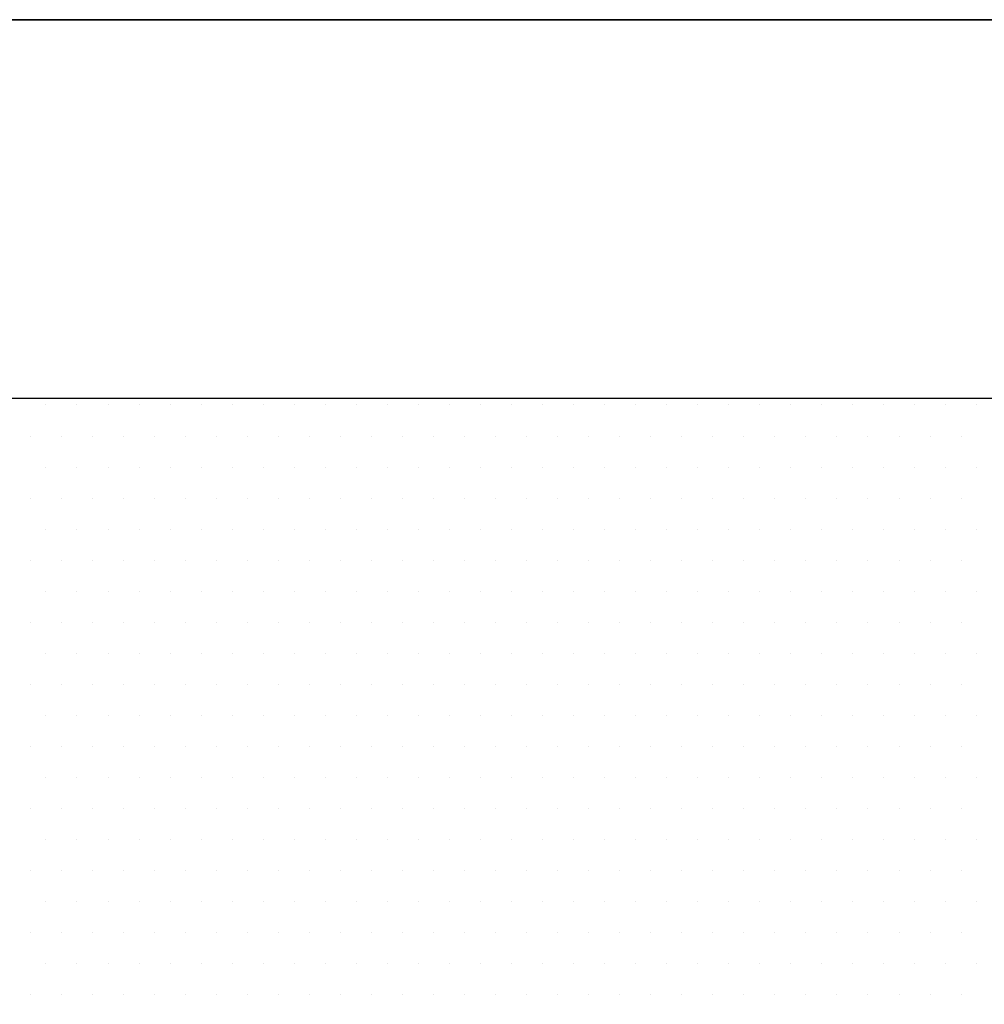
# Model space of a CAD drawing. Extents: x -71 to 52, y -13 to 68.
# Tile 60 of 81: x 32.5867 to 32.6748, y 50.3207 to 50.4107. Entities that reach past the tile are written whole.
import ezdxf

# ---------------------------------------------------------------- set-up
doc = ezdxf.new("R2010")
doc.units = 0
doc.header["$LTSCALE"] = 1.21
doc.header["$MEASUREMENT"] = 0
doc.layers.get('0').update_dxf_attribs({"linetype": 'CONTINUOUS'})
doc.layers.add('DIECUT', color=161, linetype='CONTINUOUS')
doc.layers.add('parker', color=40, linetype='CONTINUOUS')

# ---------------------------------------------------------------- blocks, each defined once
blk = doc.blocks.new('*X5')
at = {"color": 0}
for p, q in [((9.87188, 1.4625), (9.87188, 1.4625)), ((9.88125, 1.4625), (9.88125, 1.4625)), ((9.89063, 1.4625), (9.89063, 1.4625)), ((9.9, 1.4625), (9.9, 1.4625)), ((9.90938, 1.4625), (9.90938, 1.4625)), ((9.91875, 1.4625), (9.91875, 1.4625)), ((9.92813, 1.4625), (9.92813, 1.4625)), ((9.9375, 1.4625), (9.9375, 1.4625)), ((9.94688, 1.4625), (9.94688, 1.4625)), ((9.95625, 1.4625), (9.95625, 1.4625)), ((9.96563, 1.4625), (9.96563, 1.4625)), ((9.975, 1.4625), (9.975, 1.4625)), ((9.98438, 1.4625), (9.98438, 1.4625)), ((9.99375, 1.4625), (9.99375, 1.4625)), ((10.00313, 1.4625), (10.00313, 1.4625)), ((10.0125, 1.4625), (10.0125, 1.4625)), ((10.02188, 1.4625), (10.02188, 1.4625)), ((10.03125, 1.4625), (10.03125, 1.4625)), ((10.04063, 1.4625), (10.04063, 1.4625)), ((10.05, 1.4625), (10.05, 1.4625)), ((10.05938, 1.4625), (10.05938, 1.4625)), ((10.06875, 1.4625), (10.06875, 1.4625)), ((10.07813, 1.4625), (10.07813, 1.4625)), ((10.0875, 1.4625), (10.0875, 1.4625)), ((10.09688, 1.4625), (10.09688, 1.4625)), ((10.10625, 1.4625), (10.10625, 1.4625)), ((10.11563, 1.4625), (10.11563, 1.4625)), ((10.125, 1.4625), (10.125, 1.4625)), ((10.13438, 1.4625), (10.13438, 1.4625)), ((10.14375, 1.4625), (10.14375, 1.4625)), ((10.15313, 1.4625), (10.15313, 1.4625)), ((9.86719, 1.45312), (9.86719, 1.45312)), ((9.87656, 1.45312), (9.87656, 1.45312)), ((9.88594, 1.45312), (9.88594, 1.45312)), ((9.89531, 1.45312), (9.89531, 1.45312)), ((9.90469, 1.45312), (9.90469, 1.45312)), ((9.91406, 1.45312), (9.91406, 1.45312)), ((9.92344, 1.45312), (9.92344, 1.45312)), ((9.93281, 1.45312), (9.93281, 1.45312)), ((9.94219, 1.45312), (9.94219, 1.45312)), ((9.95156, 1.45312), (9.95156, 1.45312)), ((9.96094, 1.45312), (9.96094, 1.45312)), ((9.97031, 1.45312), (9.97031, 1.45312)), ((9.97969, 1.45312), (9.97969, 1.45312)), ((9.98906, 1.45312), (9.98906, 1.45312)), ((9.99844, 1.45312), (9.99844, 1.45312)), ((10.00781, 1.45312), (10.00781, 1.45312)), ((10.01719, 1.45312), (10.01719, 1.45312)), ((10.02656, 1.45312), (10.02656, 1.45312)), ((10.03594, 1.45312), (10.03594, 1.45312)), ((10.04531, 1.45312), (10.04531, 1.45312)), ((10.05469, 1.45312), (10.05469, 1.45312)), ((10.06406, 1.45312), (10.06406, 1.45312)), ((10.07344, 1.45312), (10.07344, 1.45312)), ((10.08281, 1.45312), (10.08281, 1.45312)), ((10.09219, 1.45312), (10.09219, 1.45312)), ((10.10156, 1.45312), (10.10156, 1.45312)), ((10.11094, 1.45312), (10.11094, 1.45312)), ((10.12031, 1.45312), (10.12031, 1.45312)), ((10.12969, 1.45312), (10.12969, 1.45312)), ((10.13906, 1.45312), (10.13906, 1.45312)), ((10.14844, 1.45312), (10.14844, 1.45312)), ((9.87188, 1.44375), (9.87188, 1.44375)), ((9.88125, 1.44375), (9.88125, 1.44375)), ((9.89063, 1.44375), (9.89063, 1.44375)), ((9.9, 1.44375), (9.9, 1.44375)), ((9.90938, 1.44375), (9.90938, 1.44375)), ((9.91875, 1.44375), (9.91875, 1.44375)), ((9.92813, 1.44375), (9.92813, 1.44375)), ((9.9375, 1.44375), (9.9375, 1.44375)), ((9.94688, 1.44375), (9.94688, 1.44375)), ((9.95625, 1.44375), (9.95625, 1.44375)), ((9.96563, 1.44375), (9.96563, 1.44375)), ((9.975, 1.44375), (9.975, 1.44375)), ((9.98438, 1.44375), (9.98438, 1.44375)), ((9.99375, 1.44375), (9.99375, 1.44375)), ((10.00313, 1.44375), (10.00313, 1.44375)), ((10.0125, 1.44375), (10.0125, 1.44375)), ((10.02188, 1.44375), (10.02188, 1.44375)), ((10.03125, 1.44375), (10.03125, 1.44375)), ((10.04063, 1.44375), (10.04063, 1.44375)), ((10.05, 1.44375), (10.05, 1.44375)), ((10.05938, 1.44375), (10.05938, 1.44375)), ((10.06875, 1.44375), (10.06875, 1.44375)), ((10.07813, 1.44375), (10.07813, 1.44375)), ((10.0875, 1.44375), (10.0875, 1.44375)), ((10.09688, 1.44375), (10.09688, 1.44375)), ((10.10625, 1.44375), (10.10625, 1.44375)), ((10.11563, 1.44375), (10.11563, 1.44375)), ((10.125, 1.44375), (10.125, 1.44375)), ((10.13438, 1.44375), (10.13438, 1.44375)), ((10.14375, 1.44375), (10.14375, 1.44375)), ((10.15313, 1.44375), (10.15313, 1.44375)), ((9.86719, 1.43437), (9.86719, 1.43437)), ((9.87656, 1.43437), (9.87656, 1.43437)), ((9.88594, 1.43437), (9.88594, 1.43437)), ((9.89531, 1.43437), (9.89531, 1.43437)), ((9.90469, 1.43437), (9.90469, 1.43437)), ((9.91406, 1.43437), (9.91406, 1.43437)), ((9.92344, 1.43437), (9.92344, 1.43437)), ((9.93281, 1.43437), (9.93281, 1.43437)), ((9.94219, 1.43437), (9.94219, 1.43437)), ((9.95156, 1.43437), (9.95156, 1.43437)), ((9.96094, 1.43437), (9.96094, 1.43437)), ((9.97031, 1.43437), (9.97031, 1.43437)), ((9.97969, 1.43437), (9.97969, 1.43437)), ((9.98906, 1.43437), (9.98906, 1.43437)), ((9.99844, 1.43437), (9.99844, 1.43437)), ((10.00781, 1.43437), (10.00781, 1.43437)), ((10.01719, 1.43437), (10.01719, 1.43437)), ((10.02656, 1.43437), (10.02656, 1.43437)), ((10.03594, 1.43437), (10.03594, 1.43437)), ((10.04531, 1.43437), (10.04531, 1.43437)), ((10.05469, 1.43437), (10.05469, 1.43437)), ((10.06406, 1.43437), (10.06406, 1.43437)), ((10.07344, 1.43437), (10.07344, 1.43437)), ((10.08281, 1.43437), (10.08281, 1.43437)), ((10.09219, 1.43437), (10.09219, 1.43437)), ((10.10156, 1.43437), (10.10156, 1.43437)), ((10.11094, 1.43437), (10.11094, 1.43437)), ((10.12031, 1.43437), (10.12031, 1.43437)), ((10.12969, 1.43437), (10.12969, 1.43437)), ((10.13906, 1.43437), (10.13906, 1.43437)), ((10.14844, 1.43437), (10.14844, 1.43437)), ((9.87188, 1.425), (9.87188, 1.425)), ((9.88125, 1.425), (9.88125, 1.425)), ((9.89063, 1.425), (9.89063, 1.425)), ((9.9, 1.425), (9.9, 1.425)), ((9.90938, 1.425), (9.90938, 1.425)), ((9.91875, 1.425), (9.91875, 1.425)), ((9.92813, 1.425), (9.92813, 1.425)), ((9.9375, 1.425), (9.9375, 1.425)), ((9.94688, 1.425), (9.94688, 1.425)), ((9.95625, 1.425), (9.95625, 1.425)), ((9.96563, 1.425), (9.96563, 1.425)), ((9.975, 1.425), (9.975, 1.425)), ((9.98438, 1.425), (9.98438, 1.425)), ((9.99375, 1.425), (9.99375, 1.425)), ((10.00313, 1.425), (10.00313, 1.425)), ((10.0125, 1.425), (10.0125, 1.425)), ((10.02188, 1.425), (10.02188, 1.425)), ((10.03125, 1.425), (10.03125, 1.425)), ((10.04063, 1.425), (10.04063, 1.425)), ((10.05, 1.425), (10.05, 1.425)), ((10.05938, 1.425), (10.05938, 1.425)), ((10.06875, 1.425), (10.06875, 1.425)), ((10.07813, 1.425), (10.07813, 1.425)), ((10.0875, 1.425), (10.0875, 1.425)), ((10.09688, 1.425), (10.09688, 1.425)), ((10.10625, 1.425), (10.10625, 1.425)), ((10.11563, 1.425), (10.11563, 1.425)), ((10.125, 1.425), (10.125, 1.425)), ((10.13438, 1.425), (10.13438, 1.425)), ((10.14375, 1.425), (10.14375, 1.425)), ((10.15313, 1.425), (10.15313, 1.425)), ((9.86719, 1.41562), (9.86719, 1.41562)), ((9.87656, 1.41562), (9.87656, 1.41562)), ((9.88594, 1.41562), (9.88594, 1.41562)), ((9.89531, 1.41562), (9.89531, 1.41562)), ((9.90469, 1.41562), (9.90469, 1.41562)), ((9.91406, 1.41562), (9.91406, 1.41562)), ((9.92344, 1.41562), (9.92344, 1.41562)), ((9.93281, 1.41562), (9.93281, 1.41562)), ((9.94219, 1.41562), (9.94219, 1.41562)), ((9.95156, 1.41562), (9.95156, 1.41562)), ((9.96094, 1.41562), (9.96094, 1.41562)), ((9.97031, 1.41562), (9.97031, 1.41562)), ((9.97969, 1.41562), (9.97969, 1.41562)), ((9.98906, 1.41562), (9.98906, 1.41562)), ((9.99844, 1.41562), (9.99844, 1.41562)), ((10.00781, 1.41562), (10.00781, 1.41562)), ((10.01719, 1.41562), (10.01719, 1.41562)), ((10.02656, 1.41562), (10.02656, 1.41562)), ((10.03594, 1.41562), (10.03594, 1.41562)), ((10.04531, 1.41562), (10.04531, 1.41562)), ((10.05469, 1.41562), (10.05469, 1.41562)), ((10.06406, 1.41562), (10.06406, 1.41562)), ((10.07344, 1.41562), (10.07344, 1.41562)), ((10.08281, 1.41562), (10.08281, 1.41562)), ((10.09219, 1.41562), (10.09219, 1.41562)), ((10.10156, 1.41562), (10.10156, 1.41562)), ((10.11094, 1.41562), (10.11094, 1.41562)), ((10.12031, 1.41562), (10.12031, 1.41562)), ((10.12969, 1.41562), (10.12969, 1.41562)), ((10.13906, 1.41562), (10.13906, 1.41562)), ((10.14844, 1.41562), (10.14844, 1.41562)), ((9.87188, 1.40625), (9.87188, 1.40625)), ((9.88125, 1.40625), (9.88125, 1.40625)), ((9.89063, 1.40625), (9.89063, 1.40625)), ((9.9, 1.40625), (9.9, 1.40625)), ((9.90938, 1.40625), (9.90938, 1.40625)), ((9.91875, 1.40625), (9.91875, 1.40625)), ((9.92813, 1.40625), (9.92813, 1.40625)), ((9.9375, 1.40625), (9.9375, 1.40625)), ((9.94688, 1.40625), (9.94688, 1.40625)), ((9.95625, 1.40625), (9.95625, 1.40625)), ((9.96563, 1.40625), (9.96563, 1.40625)), ((9.975, 1.40625), (9.975, 1.40625)), ((9.98438, 1.40625), (9.98438, 1.40625)), ((9.99375, 1.40625), (9.99375, 1.40625)), ((10.00313, 1.40625), (10.00313, 1.40625)), ((10.0125, 1.40625), (10.0125, 1.40625)), ((10.02188, 1.40625), (10.02188, 1.40625)), ((10.03125, 1.40625), (10.03125, 1.40625)), ((10.04063, 1.40625), (10.04063, 1.40625)), ((10.05, 1.40625), (10.05, 1.40625)), ((10.05938, 1.40625), (10.05938, 1.40625)), ((10.06875, 1.40625), (10.06875, 1.40625)), ((10.07813, 1.40625), (10.07813, 1.40625)), ((10.0875, 1.40625), (10.0875, 1.40625)), ((10.09688, 1.40625), (10.09688, 1.40625)), ((10.10625, 1.40625), (10.10625, 1.40625)), ((10.11563, 1.40625), (10.11563, 1.40625)), ((10.125, 1.40625), (10.125, 1.40625)), ((10.13438, 1.40625), (10.13438, 1.40625)), ((10.14375, 1.40625), (10.14375, 1.40625)), ((10.15313, 1.40625), (10.15313, 1.40625)), ((9.86719, 1.39687), (9.86719, 1.39687)), ((9.87656, 1.39687), (9.87656, 1.39687)), ((9.88594, 1.39687), (9.88594, 1.39687)), ((9.89531, 1.39687), (9.89531, 1.39687)), ((9.90469, 1.39687), (9.90469, 1.39687)), ((9.91406, 1.39687), (9.91406, 1.39687)), ((9.92344, 1.39687), (9.92344, 1.39687)), ((9.93281, 1.39687), (9.93281, 1.39687)), ((9.94219, 1.39687), (9.94219, 1.39687)), ((9.95156, 1.39687), (9.95156, 1.39687)), ((9.96094, 1.39687), (9.96094, 1.39687)), ((9.97031, 1.39687), (9.97031, 1.39687)), ((9.97969, 1.39687), (9.97969, 1.39687)), ((9.98906, 1.39687), (9.98906, 1.39687)), ((9.99844, 1.39687), (9.99844, 1.39687)), ((10.00781, 1.39687), (10.00781, 1.39687)), ((10.01719, 1.39687), (10.01719, 1.39687)), ((10.02656, 1.39687), (10.02656, 1.39687)), ((10.03594, 1.39687), (10.03594, 1.39687)), ((10.04531, 1.39687), (10.04531, 1.39687)), ((10.05469, 1.39687), (10.05469, 1.39687)), ((10.06406, 1.39687), (10.06406, 1.39687)), ((10.07344, 1.39687), (10.07344, 1.39687)), ((10.08281, 1.39687), (10.08281, 1.39687)), ((10.09219, 1.39687), (10.09219, 1.39687)), ((10.10156, 1.39687), (10.10156, 1.39687)), ((10.11094, 1.39687), (10.11094, 1.39687)), ((10.12031, 1.39687), (10.12031, 1.39687)), ((10.12969, 1.39687), (10.12969, 1.39687)), ((10.13906, 1.39687), (10.13906, 1.39687)), ((10.14844, 1.39687), (10.14844, 1.39687)), ((9.87188, 1.3875), (9.87188, 1.3875)), ((9.88125, 1.3875), (9.88125, 1.3875)), ((9.89063, 1.3875), (9.89063, 1.3875)), ((9.9, 1.3875), (9.9, 1.3875)), ((9.90938, 1.3875), (9.90938, 1.3875)), ((9.91875, 1.3875), (9.91875, 1.3875)), ((9.92813, 1.3875), (9.92813, 1.3875)), ((9.9375, 1.3875), (9.9375, 1.3875)), ((9.94688, 1.3875), (9.94688, 1.3875)), ((9.95625, 1.3875), (9.95625, 1.3875)), ((9.96563, 1.3875), (9.96563, 1.3875)), ((9.975, 1.3875), (9.975, 1.3875)), ((9.98438, 1.3875), (9.98438, 1.3875)), ((9.99375, 1.3875), (9.99375, 1.3875)), ((10.00313, 1.3875), (10.00313, 1.3875)), ((10.0125, 1.3875), (10.0125, 1.3875)), ((10.02188, 1.3875), (10.02188, 1.3875)), ((10.03125, 1.3875), (10.03125, 1.3875)), ((10.04063, 1.3875), (10.04063, 1.3875)), ((10.05, 1.3875), (10.05, 1.3875)), ((10.05938, 1.3875), (10.05938, 1.3875)), ((10.06875, 1.3875), (10.06875, 1.3875)), ((10.07813, 1.3875), (10.07813, 1.3875)), ((10.0875, 1.3875), (10.0875, 1.3875)), ((10.09688, 1.3875), (10.09688, 1.3875)), ((10.10625, 1.3875), (10.10625, 1.3875)), ((10.11563, 1.3875), (10.11563, 1.3875)), ((10.125, 1.3875), (10.125, 1.3875)), ((10.13438, 1.3875), (10.13438, 1.3875)), ((10.14375, 1.3875), (10.14375, 1.3875)), ((10.15313, 1.3875), (10.15313, 1.3875)), ((9.86719, 1.37813), (9.86719, 1.37813)), ((9.87656, 1.37813), (9.87656, 1.37813)), ((9.88594, 1.37813), (9.88594, 1.37813)), ((9.89531, 1.37813), (9.89531, 1.37813)), ((9.90469, 1.37813), (9.90469, 1.37813)), ((9.91406, 1.37813), (9.91406, 1.37813)), ((9.92344, 1.37813), (9.92344, 1.37813)), ((9.93281, 1.37813), (9.93281, 1.37813)), ((9.94219, 1.37813), (9.94219, 1.37813)), ((9.95156, 1.37813), (9.95156, 1.37813)), ((9.96094, 1.37813), (9.96094, 1.37813)), ((9.97031, 1.37813), (9.97031, 1.37813)), ((9.97969, 1.37813), (9.97969, 1.37813)), ((9.98906, 1.37813), (9.98906, 1.37813)), ((9.99844, 1.37813), (9.99844, 1.37813)), ((10.00781, 1.37813), (10.00781, 1.37813)), ((10.01719, 1.37813), (10.01719, 1.37813)), ((10.02656, 1.37813), (10.02656, 1.37813)), ((10.03594, 1.37813), (10.03594, 1.37813)), ((10.04531, 1.37813), (10.04531, 1.37813)), ((10.05469, 1.37813), (10.05469, 1.37813)), ((10.06406, 1.37813), (10.06406, 1.37813)), ((10.07344, 1.37813), (10.07344, 1.37813)), ((10.08281, 1.37813), (10.08281, 1.37813)), ((10.09219, 1.37813), (10.09219, 1.37813)), ((10.10156, 1.37813), (10.10156, 1.37813)), ((10.11094, 1.37813), (10.11094, 1.37813)), ((10.12031, 1.37813), (10.12031, 1.37813)), ((10.12969, 1.37813), (10.12969, 1.37813)), ((10.13906, 1.37813), (10.13906, 1.37813)), ((10.14844, 1.37813), (10.14844, 1.37813)), ((9.87188, 1.36875), (9.87188, 1.36875)), ((9.88125, 1.36875), (9.88125, 1.36875)), ((9.89063, 1.36875), (9.89063, 1.36875)), ((9.9, 1.36875), (9.9, 1.36875)), ((9.90938, 1.36875), (9.90938, 1.36875)), ((9.91875, 1.36875), (9.91875, 1.36875)), ((9.92813, 1.36875), (9.92813, 1.36875)), ((9.9375, 1.36875), (9.9375, 1.36875)), ((9.94688, 1.36875), (9.94688, 1.36875)), ((9.95625, 1.36875), (9.95625, 1.36875)), ((9.96563, 1.36875), (9.96563, 1.36875)), ((9.975, 1.36875), (9.975, 1.36875)), ((9.98438, 1.36875), (9.98438, 1.36875)), ((9.99375, 1.36875), (9.99375, 1.36875)), ((10.00313, 1.36875), (10.00313, 1.36875)), ((10.0125, 1.36875), (10.0125, 1.36875)), ((10.02188, 1.36875), (10.02188, 1.36875)), ((10.03125, 1.36875), (10.03125, 1.36875)), ((10.04063, 1.36875), (10.04063, 1.36875)), ((10.05, 1.36875), (10.05, 1.36875)), ((10.05938, 1.36875), (10.05938, 1.36875)), ((10.06875, 1.36875), (10.06875, 1.36875)), ((10.07813, 1.36875), (10.07813, 1.36875)), ((10.0875, 1.36875), (10.0875, 1.36875)), ((10.09688, 1.36875), (10.09688, 1.36875)), ((10.10625, 1.36875), (10.10625, 1.36875)), ((10.11563, 1.36875), (10.11563, 1.36875)), ((10.125, 1.36875), (10.125, 1.36875)), ((10.13438, 1.36875), (10.13438, 1.36875)), ((10.14375, 1.36875), (10.14375, 1.36875)), ((10.15313, 1.36875), (10.15313, 1.36875)), ((9.86719, 1.35938), (9.86719, 1.35938)), ((9.87656, 1.35938), (9.87656, 1.35938)), ((9.88594, 1.35938), (9.88594, 1.35938)), ((9.89531, 1.35938), (9.89531, 1.35938)), ((9.90469, 1.35938), (9.90469, 1.35938)), ((9.91406, 1.35938), (9.91406, 1.35938)), ((9.92344, 1.35938), (9.92344, 1.35938)), ((9.93281, 1.35938), (9.93281, 1.35938)), ((9.94219, 1.35938), (9.94219, 1.35938)), ((9.95156, 1.35938), (9.95156, 1.35938)), ((9.96094, 1.35938), (9.96094, 1.35938)), ((9.97031, 1.35938), (9.97031, 1.35938)), ((9.97969, 1.35938), (9.97969, 1.35938)), ((9.98906, 1.35938), (9.98906, 1.35938)), ((9.99844, 1.35938), (9.99844, 1.35938)), ((10.00781, 1.35938), (10.00781, 1.35938)), ((10.01719, 1.35938), (10.01719, 1.35938)), ((10.02656, 1.35938), (10.02656, 1.35938)), ((10.03594, 1.35938), (10.03594, 1.35938)), ((10.04531, 1.35938), (10.04531, 1.35938)), ((10.05469, 1.35938), (10.05469, 1.35938)), ((10.06406, 1.35938), (10.06406, 1.35938)), ((10.07344, 1.35938), (10.07344, 1.35938)), ((10.08281, 1.35938), (10.08281, 1.35938)), ((10.09219, 1.35938), (10.09219, 1.35938)), ((10.10156, 1.35938), (10.10156, 1.35938)), ((10.11094, 1.35938), (10.11094, 1.35938)), ((10.12031, 1.35938), (10.12031, 1.35938)), ((10.12969, 1.35938), (10.12969, 1.35938)), ((10.13906, 1.35938), (10.13906, 1.35938)), ((10.14844, 1.35938), (10.14844, 1.35938)), ((9.87188, 1.35), (9.87188, 1.35)), ((9.88125, 1.35), (9.88125, 1.35)), ((9.89063, 1.35), (9.89063, 1.35)), ((9.9, 1.35), (9.9, 1.35)), ((9.90938, 1.35), (9.90938, 1.35)), ((9.91875, 1.35), (9.91875, 1.35)), ((9.92813, 1.35), (9.92813, 1.35)), ((9.9375, 1.35), (9.9375, 1.35)), ((9.94688, 1.35), (9.94688, 1.35)), ((9.95625, 1.35), (9.95625, 1.35)), ((9.96563, 1.35), (9.96563, 1.35)), ((9.975, 1.35), (9.975, 1.35)), ((9.98438, 1.35), (9.98438, 1.35)), ((9.99375, 1.35), (9.99375, 1.35)), ((10.00313, 1.35), (10.00313, 1.35)), ((10.0125, 1.35), (10.0125, 1.35)), ((10.02188, 1.35), (10.02188, 1.35)), ((10.03125, 1.35), (10.03125, 1.35)), ((10.04063, 1.35), (10.04063, 1.35)), ((10.05, 1.35), (10.05, 1.35)), ((10.05938, 1.35), (10.05938, 1.35)), ((10.06875, 1.35), (10.06875, 1.35)), ((10.07813, 1.35), (10.07813, 1.35)), ((10.0875, 1.35), (10.0875, 1.35)), ((10.09688, 1.35), (10.09688, 1.35)), ((10.10625, 1.35), (10.10625, 1.35)), ((10.11563, 1.35), (10.11563, 1.35)), ((10.125, 1.35), (10.125, 1.35)), ((10.13438, 1.35), (10.13438, 1.35)), ((10.14375, 1.35), (10.14375, 1.35)), ((10.15313, 1.35), (10.15313, 1.35)), ((9.86719, 1.34062), (9.86719, 1.34062)), ((9.87656, 1.34062), (9.87656, 1.34062)), ((9.88594, 1.34062), (9.88594, 1.34062)), ((9.89531, 1.34062), (9.89531, 1.34062)), ((9.90469, 1.34062), (9.90469, 1.34062)), ((9.91406, 1.34062), (9.91406, 1.34062)), ((9.92344, 1.34062), (9.92344, 1.34062)), ((9.93281, 1.34062), (9.93281, 1.34062)), ((9.94219, 1.34062), (9.94219, 1.34062)), ((9.95156, 1.34062), (9.95156, 1.34062)), ((9.96094, 1.34062), (9.96094, 1.34062)), ((9.97031, 1.34062), (9.97031, 1.34062)), ((9.97969, 1.34062), (9.97969, 1.34062)), ((9.98906, 1.34062), (9.98906, 1.34062)), ((9.99844, 1.34062), (9.99844, 1.34062)), ((10.00781, 1.34062), (10.00781, 1.34062)), ((10.01719, 1.34062), (10.01719, 1.34062)), ((10.02656, 1.34062), (10.02656, 1.34062)), ((10.03594, 1.34062), (10.03594, 1.34062)), ((10.04531, 1.34062), (10.04531, 1.34062)), ((10.05469, 1.34062), (10.05469, 1.34062)), ((10.06406, 1.34062), (10.06406, 1.34062)), ((10.07344, 1.34062), (10.07344, 1.34062)), ((10.08281, 1.34062), (10.08281, 1.34062)), ((10.09219, 1.34062), (10.09219, 1.34062)), ((10.10156, 1.34062), (10.10156, 1.34062)), ((10.11094, 1.34062), (10.11094, 1.34062)), ((10.12031, 1.34062), (10.12031, 1.34062)), ((10.12969, 1.34062), (10.12969, 1.34062)), ((10.13906, 1.34062), (10.13906, 1.34062)), ((10.14844, 1.34062), (10.14844, 1.34062)), ((9.87188, 1.33125), (9.87188, 1.33125)), ((9.88125, 1.33125), (9.88125, 1.33125)), ((9.89063, 1.33125), (9.89063, 1.33125)), ((9.9, 1.33125), (9.9, 1.33125)), ((9.90938, 1.33125), (9.90938, 1.33125)), ((9.91875, 1.33125), (9.91875, 1.33125)), ((9.92813, 1.33125), (9.92813, 1.33125)), ((9.9375, 1.33125), (9.9375, 1.33125)), ((9.94688, 1.33125), (9.94688, 1.33125)), ((9.95625, 1.33125), (9.95625, 1.33125)), ((9.96563, 1.33125), (9.96563, 1.33125)), ((9.975, 1.33125), (9.975, 1.33125)), ((9.98438, 1.33125), (9.98438, 1.33125)), ((9.99375, 1.33125), (9.99375, 1.33125)), ((10.00313, 1.33125), (10.00313, 1.33125)), ((10.0125, 1.33125), (10.0125, 1.33125)), ((10.02188, 1.33125), (10.02188, 1.33125)), ((10.03125, 1.33125), (10.03125, 1.33125)), ((10.04063, 1.33125), (10.04063, 1.33125)), ((10.05, 1.33125), (10.05, 1.33125)), ((10.05938, 1.33125), (10.05938, 1.33125)), ((10.06875, 1.33125), (10.06875, 1.33125)), ((10.07813, 1.33125), (10.07813, 1.33125)), ((10.0875, 1.33125), (10.0875, 1.33125)), ((10.09688, 1.33125), (10.09688, 1.33125)), ((10.10625, 1.33125), (10.10625, 1.33125)), ((10.11563, 1.33125), (10.11563, 1.33125)), ((10.125, 1.33125), (10.125, 1.33125)), ((10.13438, 1.33125), (10.13438, 1.33125)), ((10.14375, 1.33125), (10.14375, 1.33125)), ((10.15313, 1.33125), (10.15313, 1.33125)), ((9.86719, 1.32187), (9.86719, 1.32187)), ((9.87656, 1.32187), (9.87656, 1.32187)), ((9.88594, 1.32187), (9.88594, 1.32187)), ((9.89531, 1.32187), (9.89531, 1.32187)), ((9.90469, 1.32187), (9.90469, 1.32187)), ((9.91406, 1.32187), (9.91406, 1.32187)), ((9.92344, 1.32187), (9.92344, 1.32187)), ((9.93281, 1.32187), (9.93281, 1.32187)), ((9.94219, 1.32187), (9.94219, 1.32187)), ((9.95156, 1.32187), (9.95156, 1.32187)), ((9.96094, 1.32187), (9.96094, 1.32187)), ((9.97031, 1.32187), (9.97031, 1.32187)), ((9.97969, 1.32187), (9.97969, 1.32187)), ((9.98906, 1.32187), (9.98906, 1.32187)), ((9.99844, 1.32187), (9.99844, 1.32187)), ((10.00781, 1.32187), (10.00781, 1.32187)), ((10.01719, 1.32187), (10.01719, 1.32187)), ((10.02656, 1.32187), (10.02656, 1.32187)), ((10.03594, 1.32187), (10.03594, 1.32187)), ((10.04531, 1.32187), (10.04531, 1.32187)), ((10.05469, 1.32187), (10.05469, 1.32187)), ((10.06406, 1.32187), (10.06406, 1.32187)), ((10.07344, 1.32187), (10.07344, 1.32187)), ((10.08281, 1.32187), (10.08281, 1.32187)), ((10.09219, 1.32187), (10.09219, 1.32187)), ((10.10156, 1.32187), (10.10156, 1.32187)), ((10.11094, 1.32187), (10.11094, 1.32187)), ((10.12031, 1.32187), (10.12031, 1.32187)), ((10.12969, 1.32187), (10.12969, 1.32187)), ((10.13906, 1.32187), (10.13906, 1.32187)), ((10.14844, 1.32187), (10.14844, 1.32187)), ((9.87188, 1.3125), (9.87188, 1.3125)), ((9.88125, 1.3125), (9.88125, 1.3125)), ((9.89063, 1.3125), (9.89063, 1.3125)), ((9.9, 1.3125), (9.9, 1.3125)), ((9.90938, 1.3125), (9.90938, 1.3125)), ((9.91875, 1.3125), (9.91875, 1.3125)), ((9.92813, 1.3125), (9.92813, 1.3125)), ((9.9375, 1.3125), (9.9375, 1.3125)), ((9.94688, 1.3125), (9.94688, 1.3125)), ((9.95625, 1.3125), (9.95625, 1.3125)), ((9.96563, 1.3125), (9.96563, 1.3125)), ((9.975, 1.3125), (9.975, 1.3125)), ((9.98438, 1.3125), (9.98438, 1.3125)), ((9.99375, 1.3125), (9.99375, 1.3125)), ((10.00313, 1.3125), (10.00313, 1.3125)), ((10.0125, 1.3125), (10.0125, 1.3125)), ((10.02188, 1.3125), (10.02188, 1.3125)), ((10.03125, 1.3125), (10.03125, 1.3125)), ((10.04063, 1.3125), (10.04063, 1.3125)), ((10.05, 1.3125), (10.05, 1.3125)), ((10.05938, 1.3125), (10.05938, 1.3125)), ((10.06875, 1.3125), (10.06875, 1.3125)), ((10.07813, 1.3125), (10.07813, 1.3125)), ((10.0875, 1.3125), (10.0875, 1.3125)), ((10.09688, 1.3125), (10.09688, 1.3125)), ((10.10625, 1.3125), (10.10625, 1.3125)), ((10.11563, 1.3125), (10.11563, 1.3125)), ((10.125, 1.3125), (10.125, 1.3125)), ((10.13438, 1.3125), (10.13438, 1.3125)), ((10.14375, 1.3125), (10.14375, 1.3125)), ((10.15313, 1.3125), (10.15313, 1.3125)), ((9.86719, 1.30312), (9.86719, 1.30312)), ((9.87656, 1.30312), (9.87656, 1.30312)), ((9.88594, 1.30312), (9.88594, 1.30312)), ((9.89531, 1.30312), (9.89531, 1.30312)), ((9.90469, 1.30312), (9.90469, 1.30312)), ((9.91406, 1.30312), (9.91406, 1.30312)), ((9.92344, 1.30312), (9.92344, 1.30312)), ((9.93281, 1.30312), (9.93281, 1.30312)), ((9.94219, 1.30312), (9.94219, 1.30312)), ((9.95156, 1.30312), (9.95156, 1.30312)), ((9.96094, 1.30312), (9.96094, 1.30312)), ((9.97031, 1.30312), (9.97031, 1.30312)), ((9.97969, 1.30312), (9.97969, 1.30312)), ((9.98906, 1.30312), (9.98906, 1.30312)), ((9.99844, 1.30312), (9.99844, 1.30312)), ((10.00781, 1.30312), (10.00781, 1.30312)), ((10.01719, 1.30312), (10.01719, 1.30312)), ((10.02656, 1.30312), (10.02656, 1.30312)), ((10.03594, 1.30312), (10.03594, 1.30312)), ((10.04531, 1.30312), (10.04531, 1.30312)), ((10.05469, 1.30312), (10.05469, 1.30312)), ((10.06406, 1.30312), (10.06406, 1.30312)), ((10.07344, 1.30312), (10.07344, 1.30312)), ((10.08281, 1.30312), (10.08281, 1.30312)), ((10.09219, 1.30312), (10.09219, 1.30312)), ((10.10156, 1.30312), (10.10156, 1.30312)), ((10.11094, 1.30312), (10.11094, 1.30312)), ((10.12031, 1.30312), (10.12031, 1.30312)), ((10.12969, 1.30312), (10.12969, 1.30312)), ((10.13906, 1.30312), (10.13906, 1.30312)), ((10.14844, 1.30312), (10.14844, 1.30312)), ((9.87188, 1.29375), (9.87188, 1.29375)), ((9.88125, 1.29375), (9.88125, 1.29375)), ((9.89063, 1.29375), (9.89063, 1.29375)), ((9.9, 1.29375), (9.9, 1.29375)), ((9.90938, 1.29375), (9.90938, 1.29375)), ((9.91875, 1.29375), (9.91875, 1.29375)), ((9.92813, 1.29375), (9.92813, 1.29375)), ((9.9375, 1.29375), (9.9375, 1.29375)), ((9.94688, 1.29375), (9.94688, 1.29375)), ((9.95625, 1.29375), (9.95625, 1.29375)), ((9.96563, 1.29375), (9.96563, 1.29375)), ((9.975, 1.29375), (9.975, 1.29375)), ((9.98438, 1.29375), (9.98438, 1.29375)), ((9.99375, 1.29375), (9.99375, 1.29375)), ((10.00313, 1.29375), (10.00313, 1.29375)), ((10.0125, 1.29375), (10.0125, 1.29375)), ((10.02188, 1.29375), (10.02188, 1.29375)), ((10.03125, 1.29375), (10.03125, 1.29375)), ((10.04063, 1.29375), (10.04063, 1.29375)), ((10.05, 1.29375), (10.05, 1.29375)), ((10.05938, 1.29375), (10.05938, 1.29375)), ((10.06875, 1.29375), (10.06875, 1.29375)), ((10.07813, 1.29375), (10.07813, 1.29375)), ((10.0875, 1.29375), (10.0875, 1.29375)), ((10.09688, 1.29375), (10.09688, 1.29375)), ((10.10625, 1.29375), (10.10625, 1.29375)), ((10.11563, 1.29375), (10.11563, 1.29375)), ((10.125, 1.29375), (10.125, 1.29375)), ((10.13438, 1.29375), (10.13438, 1.29375)), ((10.14375, 1.29375), (10.14375, 1.29375)), ((10.15313, 1.29375), (10.15313, 1.29375)), ((9.86719, 1.28438), (9.86719, 1.28438)), ((9.87656, 1.28438), (9.87656, 1.28438)), ((9.88594, 1.28438), (9.88594, 1.28438)), ((9.89531, 1.28438), (9.89531, 1.28438)), ((9.90469, 1.28438), (9.90469, 1.28438)), ((9.91406, 1.28438), (9.91406, 1.28438)), ((9.92344, 1.28438), (9.92344, 1.28438)), ((9.93281, 1.28438), (9.93281, 1.28438)), ((9.94219, 1.28438), (9.94219, 1.28438)), ((9.95156, 1.28438), (9.95156, 1.28438)), ((9.96094, 1.28438), (9.96094, 1.28438)), ((9.97031, 1.28438), (9.97031, 1.28438)), ((9.97969, 1.28438), (9.97969, 1.28438)), ((9.98906, 1.28438), (9.98906, 1.28438)), ((9.99844, 1.28438), (9.99844, 1.28438)), ((10.00781, 1.28438), (10.00781, 1.28438)), ((10.01719, 1.28438), (10.01719, 1.28438)), ((10.02656, 1.28438), (10.02656, 1.28438)), ((10.03594, 1.28438), (10.03594, 1.28438)), ((10.04531, 1.28438), (10.04531, 1.28438)), ((10.05469, 1.28438), (10.05469, 1.28438)), ((10.06406, 1.28438), (10.06406, 1.28438)), ((10.07344, 1.28438), (10.07344, 1.28438)), ((10.08281, 1.28438), (10.08281, 1.28438)), ((10.09219, 1.28438), (10.09219, 1.28438)), ((10.10156, 1.28438), (10.10156, 1.28438)), ((10.11094, 1.28438), (10.11094, 1.28438)), ((10.12031, 1.28438), (10.12031, 1.28438)), ((10.12969, 1.28438), (10.12969, 1.28438)), ((10.13906, 1.28438), (10.13906, 1.28438)), ((10.14844, 1.28438), (10.14844, 1.28438))]:
    blk.add_line(p, q, dxfattribs=at)

msp = doc.modelspace()

# ---------------------------------------------------------------- linework, layer by layer
at = {"layer": 'DIECUT'}
for p, q in [((34.174922, 50.41069), (32.294922, 50.41069)), ((32.294922, 50.41069), (34.174922, 50.41069))]:
    msp.add_line(p, q, dxfattribs=at)
at = {"layer": 'parker'}
msp.add_lwpolyline([(32.308376, 50.37611), (32.760477, 50.37611), (32.760477, 50.202735), (32.308376, 50.202735), (32.308376, 50.272868), (32.440816, 50.272868), (32.440816, 50.293035), (32.308376, 50.293035), (32.308376, 50.37611), (32.308376, 50.37611)], dxfattribs=at)

# ---------------------------------------------------------------- block references
at = {"layer": 'parker', "xscale": 0.3024000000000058, "yscale": 0.3023999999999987, "zscale": 0.3024}
msp.add_blockref('*X5', (29.603812, 49.933227), dxfattribs=at)

doc.saveas('drawing.dxf')
